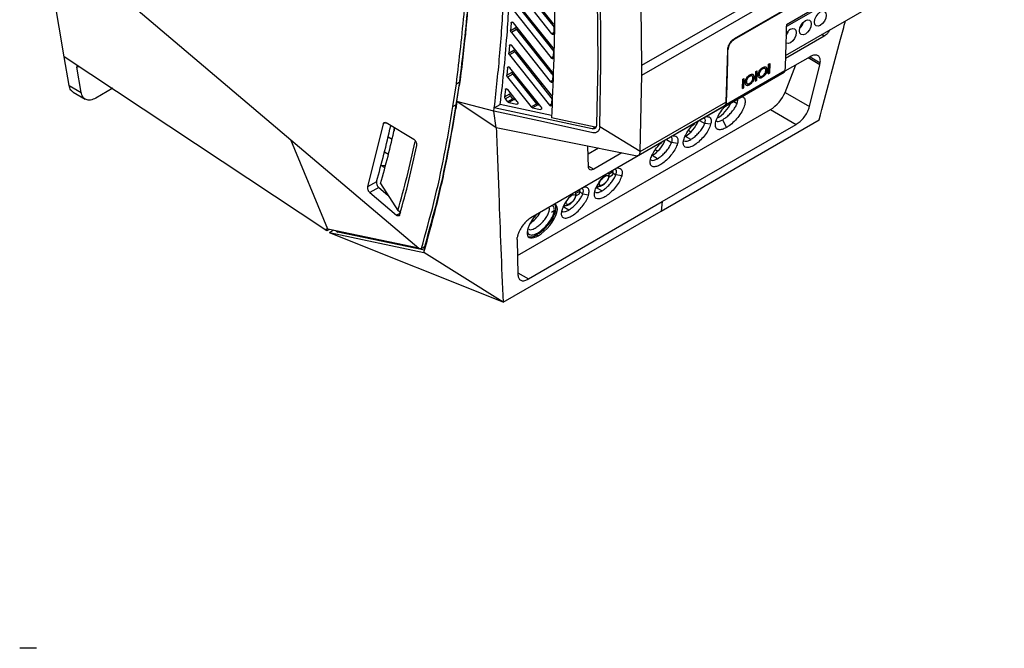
# Model space of a CAD drawing. Extents: x 594 to 1520, y 236 to 1207.
# Tile 27 of 71: x 594 to 827, y 822 to 971. Entities that reach past the tile are written whole.
import ezdxf

# ---------------------------------------------------------------- set-up
doc = ezdxf.new("R2010")
doc.units = 0
doc.header["$LTSCALE"] = 5
doc.layers.get('0').update_dxf_attribs({"linetype": 'CONTINUOUS'})

msp = doc.modelspace()

# ---------------------------------------------------------------- linework, layer by layer
at = {"color": 7, "linetype": 'Continuous'}
for p, q in [((740.8, 957.51), (826.52, 1007)), ((823.4, 1001.21), (762.59, 966.1)), ((820.12, 995.14), (774.96, 969.07)), ((599.11, 991.96), (657.78, 942.23)), ((604.15, 961.84), (599.11, 991.96)), ((774.76, 962.2), (820.12, 988.39)), ((793, 983.49), (762.59, 965.94)), ((719.89, 969.71), (711.03, 980.84)), ((710.54, 978.52), (719.44, 967.34)), ((711.77, 979.23), (720.05, 968.85)), ((792.94, 979.83), (774.97, 969.45)), ((730.18, 976.41), (730.35, 960.5)), ((740.8, 959.86), (772.21, 977.99)), ((719.77, 964), (710.77, 975.31)), ((711.49, 973.74), (719.93, 963.13)), ((740.8, 959.86), (740.63, 973.6)), ((710.26, 973.03), (719.31, 961.65)), ((709.86, 969.87), (709.74, 968.08)), ((719.6, 958.36), (710.44, 969.88)), ((711, 969.17), (710.97, 968.79)), ((720.02, 967.37), (720.05, 969.28)), ((709.74, 968.08), (710.97, 968.79)), ((710.97, 968.76), (709.74, 968.05)), ((709.74, 968.05), (709.74, 968.08)), ((711.14, 968.33), (709.91, 967.62)), ((709.91, 967.62), (719.13, 956.03)), ((710.97, 968.76), (710.97, 968.79)), ((711.14, 968.33), (719.76, 957.5)), ((783.94, 966.78), (774.74, 961.47)), ((709.47, 964.53), (709.33, 962.77)), ((719.39, 952.77), (710.04, 964.53)), ((709.33, 962.77), (710.56, 963.48)), ((710.56, 963.44), (709.33, 962.73)), ((709.33, 962.73), (709.33, 962.77)), ((710.73, 963.02), (709.49, 962.31)), ((709.49, 962.31), (718.91, 950.46)), ((710.59, 963.84), (710.56, 963.48)), ((710.56, 963.44), (710.56, 963.48)), ((710.73, 963.02), (719.58, 951.88)), ((719.88, 961.67), (719.93, 963.57)), ((761.01, 963.42), (760.68, 951.14)), ((666.25, 920.7), (604.15, 961.84)), ((605.28, 955.1), (604.15, 961.84)), ((717.9, 959.83), (718.16, 960.17)), ((718, 959.71), (718.26, 960.04)), ((730.35, 960.5), (730.08, 945.76)), ((730.82, 945.34), (731.09, 960.11)), ((740.8, 957.51), (740.8, 959.86)), ((770.68, 957.88), (770.76, 960.14)), ((770.76, 960.14), (771.03, 960.29)), ((770.94, 958.04), (771.02, 960.3)), ((771.03, 960.29), (770.95, 958.03)), ((780.56, 961.88), (774.61, 958.45)), ((774.66, 953.42), (777.19, 959.94)), ((780.42, 950.09), (782.9, 959.99)), ((782.9, 959.99), (782.99, 960.48)), ((608.11, 953.47), (607.12, 959.39)), ((708.84, 957.51), (710.08, 958.22)), ((708.85, 957.55), (708.84, 957.51)), ((709.01, 959.28), (708.85, 957.55)), ((708.85, 957.55), (710.08, 958.26)), ((710.24, 957.79), (709.01, 957.08)), ((716.87, 950.11), (709.58, 959.27)), ((710.08, 958.22), (710.08, 958.26)), ((710.24, 957.79), (715.84, 950.76)), ((719.25, 957.93), (719.57, 958.36)), ((719.7, 958.19), (719.36, 958)), ((719.71, 956.04), (719.77, 957.91)), ((740.4, 939.44), (740.8, 957.51)), ((760.59, 950.23), (774.44, 958.22)), ((760.79, 950.65), (774.64, 958.64)), ((766.31, 957.31), (766.32, 957.3)), ((766.86, 957.37), (766.85, 957.37)), ((767.63, 956.12), (767.71, 958.38)), ((767.71, 958.38), (767.98, 958.53)), ((767.89, 956.28), (767.97, 958.54)), ((767.98, 958.53), (767.9, 956.27)), ((768.29, 957.75), (768.19, 957.69)), ((768.55, 957.76), (768.56, 957.75)), ((769.36, 959.07), (769.37, 959.06)), ((769.91, 959.13), (769.9, 959.13)), ((770.39, 958.82), (770.4, 958.82)), ((770.67, 957.88), (770.94, 958.04)), ((770.95, 958.03), (770.68, 957.88)), ((770.94, 958.04), (770.95, 958.03)), ((605.28, 955.1), (608.11, 953.47)), ((696.1, 950.12), (696.9, 955.52)), ((697.61, 955.93), (696.81, 950.53)), ((696.9, 955.52), (697.61, 955.93)), ((697.05, 951.3), (697.59, 954.99)), ((709.01, 957.08), (714.6, 950.05)), ((716.86, 955.3), (717.22, 955.51)), ((716.89, 955.31), (717.17, 955.57)), ((764.58, 954.35), (764.66, 956.62)), ((764.66, 956.62), (764.93, 956.77)), ((764.84, 954.51), (764.92, 956.78)), ((764.93, 956.77), (764.85, 954.51)), ((765.24, 955.99), (765.14, 955.93)), ((765.5, 956), (765.51, 955.99)), ((765.69, 955.52), (765.7, 955.52)), ((766.21, 955.28), (766.22, 955.27)), ((767.34, 957.06), (767.35, 957.05)), ((767.62, 956.12), (767.89, 956.28)), ((767.9, 956.27), (767.63, 956.12)), ((767.89, 956.28), (767.9, 956.27)), ((768.74, 957.28), (768.75, 957.28)), ((769.26, 957.04), (769.27, 957.03)), ((606.26, 953.49), (609.1, 951.85)), ((615.61, 954.42), (611.59, 952.1)), ((708.49, 954.12), (708.3, 952.42)), ((708.3, 952.42), (709.53, 953.14)), ((708.3, 952.37), (709.53, 953.09)), ((708.46, 951.95), (709.7, 952.66)), ((711.28, 951.32), (709.06, 954.11)), ((709.53, 953.09), (709.53, 953.14)), ((709.56, 953.36), (709.73, 953.27)), ((710.25, 951.97), (709.7, 952.66)), ((713.69, 953.47), (714.04, 953.67)), ((764.57, 954.36), (764.84, 954.51)), ((764.85, 954.51), (764.58, 954.35)), ((764.84, 954.51), (764.85, 954.51)), ((774.66, 953.42), (780.42, 950.09)), ((696.1, 950.12), (696.81, 950.53)), ((697.05, 951.3), (696.79, 949.58)), ((705.78, 948.99), (697.05, 951.3)), ((706.35, 945.1), (697.05, 951.3)), ((705.88, 949.82), (707.3, 950.63)), ((719.43, 948.01), (707.3, 950.63)), ((708.3, 952.37), (708.3, 952.42)), ((708.46, 951.95), (709.01, 951.26)), ((710.25, 951.97), (709.01, 951.26)), ((710.55, 951.75), (709.32, 951.04)), ((709.32, 951.04), (711.18, 950.64)), ((710.55, 951.75), (711.01, 951.66)), ((714.6, 950.05), (715.84, 950.76)), ((716.14, 950.55), (714.91, 949.84)), ((716.14, 950.55), (716.6, 950.45)), ((719.48, 950.48), (719.56, 952.33)), ((739.9, 938.54), (760.27, 950.3)), ((740.4, 939.44), (760.68, 951.14)), ((705.78, 949), (705.88, 949.82)), ((706.35, 945.1), (705.78, 948.99)), ((729.01, 944.82), (705.88, 949.82)), ((711.37, 914.86), (771.22, 949.41)), ((714.91, 949.84), (716.77, 949.43)), ((760.31, 950.19), (747.55, 942.83)), ((760.28, 950.2), (760.14, 950.22)), ((760.28, 950.2), (760.18, 950.25)), ((771.22, 949.41), (777.31, 945.9)), ((679.61, 946), (675.89, 931.11)), ((686.87, 942.3), (680.29, 946.23)), ((729.72, 945.23), (719.41, 947.46)), ((745.36, 925.4), (782.75, 946.99)), ((745.62, 927.61), (777.31, 945.9)), ((757.06, 945.91), (755.67, 946.1)), ((760.79, 945.14), (759.9, 947)), ((739.31, 938.49), (706.35, 945.1)), ((729.01, 944.82), (729.72, 945.23)), ((729.93, 945.23), (729.72, 945.23)), ((740.4, 939.44), (730.82, 945.34)), ((752.38, 944.08), (751.79, 944.41)), ((657.78, 942.23), (688, 916.61)), ((666.52, 921.14), (657.78, 942.23)), ((680.76, 942.93), (681.72, 942.37)), ((747.55, 942.83), (714.54, 923.77)), ((747.57, 942.97), (747.55, 942.83)), ((749.21, 941.38), (747.82, 941.57)), ((752.34, 942.31), (751.07, 943.05)), ((679.91, 939.42), (680.86, 938.87)), ((728.18, 935.75), (728, 940.76)), ((730.52, 940.26), (728.07, 938.84)), ((736.07, 939.14), (729.4, 935.3)), ((744.53, 939.55), (743.94, 939.88)), ((744.49, 937.78), (743.22, 938.51)), ((679.05, 936.24), (680.16, 936.18)), ((679.08, 936.22), (680.02, 935.68)), ((734.03, 934.67), (733.01, 934.08)), ((733.73, 934.85), (734.03, 934.67)), ((733.96, 934.34), (734.64, 933.95)), ((678.01, 932.33), (675.89, 931.11)), ((678.96, 931.87), (683.08, 925.51)), ((733.04, 933.52), (733.85, 933.99)), ((736.03, 933.76), (734.64, 933.95)), ((678.54, 931), (676.42, 929.77)), ((676.42, 929.77), (682.72, 924.43)), ((678.54, 931), (680.72, 929.15)), ((725.1, 929.52), (726.19, 930.15)), ((725.16, 928.97), (726, 929.46)), ((725.89, 930.32), (726.19, 930.15)), ((726.8, 929.43), (726.12, 929.82)), ((726.8, 929.43), (728.19, 929.23)), ((731.31, 930.16), (730.04, 930.89)), ((730.22, 931.38), (730.4, 931.28)), ((713.94, 909.32), (745.62, 927.61)), ((723.59, 926.94), (723.78, 927.06)), ((745.62, 927.61), (745.36, 925.4)), ((683.77, 924.94), (683.08, 925.51)), ((707.96, 903.81), (745.36, 925.4)), ((719.92, 925.35), (719.4, 925.05)), ((719.85, 925.31), (719.9, 925.28)), ((723.47, 925.63), (722.2, 926.37)), ((722.39, 926.85), (722.55, 926.75)), ((715.21, 923.15), (714.86, 923.35)), ((666.25, 920.7), (666.16, 921.21)), ((666.16, 921.21), (666.52, 921.14)), ((666.87, 921.06), (666.25, 920.7)), ((688, 916.61), (666.52, 921.14)), ((667.9, 920.85), (666.91, 920.28)), ((666.91, 920.28), (666.92, 920.27)), ((666.91, 920.28), (689.22, 915.58)), ((707.96, 903.81), (666.92, 920.27)), ((668.41, 920.74), (668.87, 920.42)), ((689.36, 916.11), (668.87, 920.42)), ((711.29, 918.65), (711.32, 919.1)), ((711.29, 918.65), (711.46, 910.28)), ((688, 916.61), (688.65, 916.53)), ((689.35, 916.94), (688.65, 916.53)), ((689.44, 916.4), (689.02, 916.75)), ((707.96, 903.81), (689.22, 915.58)), ((597.61, 821.96), (593.61, 821.96))]:
    msp.add_line(p, q, dxfattribs=at)
at = {"color": 8, "linetype": 'Continuous'}
for p, q in [((710.2, 970.06), (709.86, 969.87)), ((719.44, 967.34), (720.02, 967.68)), ((783.94, 966.78), (783.31, 967.14)), ((709.8, 964.72), (709.47, 964.53)), ((719.31, 961.65), (719.89, 961.99)), ((761.15, 963.5), (761.15, 963.5)), ((607.12, 959.39), (607.5, 959.62)), ((719.52, 961.48), (719.88, 961.69)), ((782.9, 959.99), (780.09, 961.61)), ((780.56, 961.88), (782.99, 960.48)), ((709.34, 959.47), (709.01, 959.28)), ((719.15, 958.27), (719.41, 958.61)), ((716.64, 955.53), (716.94, 955.81)), ((719.13, 956.03), (719.72, 956.36)), ((719.34, 955.85), (719.71, 956.06)), ((708.81, 954.31), (708.49, 954.12)), ((711.18, 950.64), (711.33, 950.73)), ((718.91, 950.46), (719.49, 950.8)), ((719.11, 950.29), (719.48, 950.5)), ((763.29, 950.76), (762.4, 951.27)), ((716.77, 949.43), (716.92, 949.52)), ((680.12, 946.3), (679.61, 946)), ((754.45, 946.81), (755.67, 946.1)), ((746.6, 942.28), (747.82, 941.57)), ((728.17, 936.01), (729.4, 935.3)), ((682.72, 924.43), (683.65, 924.97)), ((720.69, 925.05), (720.37, 925.24)), ((715.9, 919.78), (716.27, 919.56)), ((711.45, 910.75), (713.94, 909.32))]:
    msp.add_line(p, q, dxfattribs=at)
at = {"color": 7, "linetype": 'Continuous', "flags": 128}
for points in [[(783, 972.48), (783.53, 972.67), (783.98, 972.58), (784.28, 972.23), (784.38, 971.69), (784.28, 971.02), (783.98, 970.33), (783.53, 969.72), (783, 969.3), (782.47, 969.11), (782.03, 969.2), (781.73, 969.54), (781.62, 970.09), (781.73, 970.76), (782.03, 971.45), (782.47, 972.06), (783, 972.48)], [(779.47, 970.44), (779.99, 970.62), (780.44, 970.54), (780.74, 970.19), (780.85, 969.64), (780.74, 968.97), (780.44, 968.29), (779.99, 967.68), (779.47, 967.26), (778.94, 967.07), (778.49, 967.16), (778.19, 967.5), (778.09, 968.05), (778.19, 968.72), (778.49, 969.41), (778.94, 970.02), (779.47, 970.44)], [(775.93, 968.4), (776.46, 968.58), (776.91, 968.5), (777.21, 968.15), (777.31, 967.6), (777.21, 966.93), (776.91, 966.24), (776.46, 965.64), (775.93, 965.22), (775.4, 965.03), (774.96, 965.12), (774.86, 965.19)], [(715.33, 957.14), (715.51, 957.29), (715.64, 957.41)], [(715.43, 957.02), (715.65, 957.21), (715.74, 957.29)], [(729.21, 943.93), (717.5, 946.46), (705.78, 949)], [(682.2, 945.08), (682.12, 944.73), (682.2, 944.38)]]:
    msp.add_lwpolyline(points, dxfattribs=at)
at = {"color": 7, "linetype": 'Continuous'}
for centre, radius, start, end in [((775.89, 970.91), 3.22, 315.1711, 344.834), ((777.53, 965.91), 2.96, 122.6634, 152.7505), ((772.34, 968.88), 3.23, 323.0442, 344.7415), ((774.17, 958.62), 0.477, 304.4507, 3.2985), ((760.39, 950.59), 0.412, 255.2978, 7.4281), ((449.9, 997.83), 238.36, 343.9355, 347.1945)]:
    msp.add_arc(centre, radius, start, end, dxfattribs=at)
for centre, major_axis, ratio, start_param, end_param in [((771.98, 952.24), (2.64, 3.08), 0.410799, 4.003668, 5.419849), ((759.57, 950.05), (2.31, 2.7), 0.410799, 3.901672, 5.379105), ((751.73, 945.52), (2.31, 2.7), 0.410799, 4.003668, 5.439617), ((423.15, 1170.23), (-185.82, 333.22), 0.567223, 3.657326, 3.707889), ((743.88, 940.99), (2.31, 2.7), 0.410799, 4.003668, 5.439617), ((731.49, 932.92), (2.31, 2.7), 0.410799, 5.436033, 5.574464), ((731.49, 932.92), (2.31, 2.7), 0.410799, 5.574464, 5.712895), ((678.68, 931.71), (-0.487, 0.873), 0.567223, 0.515734, 2.15526), ((723.64, 928.39), (2.31, 2.7), 0.410799, 5.436033, 5.574464), ((723.64, 928.39), (2.31, 2.7), 0.410799, 5.574464, 5.712895), ((730.7, 933.37), (2.31, 2.7), 0.410799, 4.003668, 4.190314), ((717.21, 923.04), (3.25, 3.79), 0.410799, 5.574464, 6.452124), ((714.79, 924.78), (2.32, 2.65), 0.409275, 4.087341, 5.151056), ((716.91, 923.21), (3.23, 3.69), 0.409275, 4.005411, 6.332577), ((717.21, 923.04), (3.25, 3.79), 0.410799, 4.003668, 5.574464), ((722.86, 928.84), (2.31, 2.7), 0.410799, 4.003668, 4.190129), ((717.21, 923.04), (3.25, 3.79), 0.410799, 1.555211, 4.003668), ((716.91, 923.21), (3.23, 3.69), 0.409275, 3.190985, 4.005411)]:
    msp.add_ellipse(centre, major_axis=major_axis, ratio=ratio, start_param=start_param, end_param=end_param, dxfattribs=at)
for points, knots in [([(696.9, 955.52), (697.6, 961.31), (698.99, 972.87), (700, 991), (699.93, 1003.53), (699.9, 1009.79)], [0, 0, 0, 0, 0.333763, 0.667135, 1, 1, 1, 1]), ([(705.88, 949.82), (706.36, 954.14), (707.32, 962.89), (708.17, 976.37), (708.68, 990.2), (708.69, 999.59), (708.7, 1004.35)], [0, 0, 0, 0, 0.24676, 0.49993, 0.746259, 1, 1, 1, 1]), ([(700.67, 1001.81), (700.64, 998.08), (700.57, 990.41), (700.02, 978.87), (699.1, 966.93), (698.1, 959.03), (697.59, 954.99)], [0, 0, 0, 0, 0.230238, 0.473651, 0.730238, 1, 1, 1, 1]), ([(707.3, 950.63), (707.62, 953.52), (708.27, 959.23), (709.12, 969.49), (709.75, 980.84), (710.1, 992.74), (710.1, 1000.19), (710.11, 1003.59)], [0, 0, 0, 0, 0.169835, 0.336512, 0.592035, 0.813572, 1, 1, 1, 1]), ([(720.1, 998.16), (720.15, 994.07), (720.25, 985.62), (720.18, 972.83), (719.94, 959.99), (719.58, 951.56), (719.41, 947.46)], [0, 0, 0, 0, 0.238026, 0.492021, 0.752512, 1, 1, 1, 1]), ([(700.52, 991.49), (700.26, 985.41), (699.74, 973.24), (698.32, 961.7), (697.61, 955.93)], [0, 0, 0, 0, 0.499092, 1, 1, 1, 1]), ([(731.09, 960.11), (731.09, 964.38), (731.07, 972.92), (730.74, 981.63), (730.58, 985.98)], [0, 0, 0, 0, 0.499996, 1, 1, 1, 1]), ([(709.86, 969.87), (709.87, 969.9), (709.88, 969.97), (709.92, 970.04), (709.99, 970.08), (710.07, 970.1), (710.16, 970.09), (710.26, 970.04), (710.35, 969.97), (710.41, 969.91), (710.44, 969.88)], [0, 0, 0, 0, 0.123894, 0.251432, 0.375026, 0.500994, 0.625166, 0.747096, 0.871887, 1, 1, 1, 1]), ([(719.89, 969.71), (719.91, 969.68), (719.96, 969.61), (720.01, 969.5), (720.05, 969.38), (720.05, 969.31), (720.05, 969.28)], [0, 0, 0, 0, 0.260168, 0.499994, 0.752121, 1, 1, 1, 1]), ([(774.97, 969.45), (774.94, 968.24), (774.86, 964.62), (774.73, 961.03), (774.64, 958.64)], [0, 0, 0, 0, 0.3341974, 1, 1, 1, 1]), ([(782.75, 946.99), (784.43, 953.36), (786.48, 961.19), (788.58, 968.97), (788.97, 970.41)], [0, 0, 0, 0, 0.814782, 1, 1, 1, 1]), ([(709.91, 967.62), (709.88, 967.66), (709.83, 967.72), (709.78, 967.83), (709.75, 967.94), (709.74, 968.01), (709.74, 968.05)], [0, 0, 0, 0, 0.262082, 0.500356, 0.755407, 1, 1, 1, 1]), ([(711.14, 968.33), (711.11, 968.37), (711.06, 968.44), (711.01, 968.56), (710.98, 968.66), (710.98, 968.73), (710.97, 968.76)], [0, 0, 0, 0, 0.272316, 0.529725, 0.772296, 1, 1, 1, 1]), ([(720.02, 967.37), (720.02, 967.34), (720.01, 967.27), (719.97, 967.2), (719.91, 967.14), (719.82, 967.11), (719.73, 967.13), (719.63, 967.17), (719.53, 967.24), (719.47, 967.31), (719.44, 967.34)], [0, 0, 0, 0, 0.110538, 0.230872, 0.360985, 0.500875, 0.625635, 0.750417, 0.87519, 1, 1, 1, 1]), ([(785.28, 968.27), (785.28, 968.27), (785.2, 968.07), (784.92, 967.68), (784.49, 967.17), (784.14, 966.9), (783.96, 966.79), (783.94, 966.78)], [0, 0, 0, 0, 0.005583, 0.326571, 0.645585, 0.961536, 1, 1, 1, 1]), ([(709.47, 964.53), (709.48, 964.56), (709.49, 964.63), (709.53, 964.7), (709.6, 964.74), (709.68, 964.75), (709.77, 964.74), (709.86, 964.7), (709.96, 964.63), (710.02, 964.56), (710.04, 964.53)], [0, 0, 0, 0, 0.127445, 0.252005, 0.374006, 0.500006, 0.625473, 0.747921, 0.872025, 1, 1, 1, 1]), ([(762.59, 966.1), (762.41, 965.98), (762.03, 965.71), (761.6, 965.16), (761.32, 964.66), (761.15, 964.25), (761.04, 963.82), (761.02, 963.56), (761.01, 963.42)], [0, 0, 0, 0, 0.224597, 0.465664, 0.592995, 0.724497, 0.860166, 1, 1, 1, 1]), ([(762.59, 965.94), (762.43, 965.83), (762.11, 965.61), (761.69, 965.09), (761.36, 964.49), (761.18, 963.94), (761.16, 963.63), (761.15, 963.5)], [0, 0, 0, 0, 0.2146617, 0.429325, 0.6439949, 0.8586868, 1, 1, 1, 1]), ([(709.49, 962.31), (709.47, 962.34), (709.41, 962.41), (709.36, 962.53), (709.33, 962.64), (709.33, 962.7), (709.33, 962.73)], [0, 0, 0, 0, 0.273194, 0.530925, 0.773197, 1, 1, 1, 1]), ([(710.73, 963.02), (710.7, 963.05), (710.65, 963.13), (710.6, 963.24), (710.57, 963.35), (710.56, 963.41), (710.56, 963.44)], [0, 0, 0, 0, 0.273386, 0.531168, 0.773381, 1, 1, 1, 1]), ([(719.77, 964), (719.79, 963.97), (719.84, 963.9), (719.9, 963.79), (719.93, 963.67), (719.93, 963.6), (719.93, 963.57)], [0, 0, 0, 0, 0.260528, 0.500006, 0.752291, 1, 1, 1, 1]), ([(760.79, 950.65), (760.84, 951.85), (760.93, 954.24), (761.06, 958.52), (761.12, 961.62), (761.15, 963.5)], [0, 0, 0, 0, 0.281298, 0.562595, 1, 1, 1, 1]), ([(782.99, 960.48), (783.01, 960.8), (783.03, 961.45), (782.66, 962.08), (782.02, 962.35), (781.27, 962.25), (780.76, 961.98), (780.56, 961.88)], [0, 0, 0, 0, 0.217297, 0.434625, 0.651004, 0.865394, 1, 1, 1, 1]), ([(607.24, 959.8), (607.19, 959.76), (607.1, 959.67), (607.11, 959.49), (607.12, 959.39)], [0, 0, 0, 0, 0.495574, 1, 1, 1, 1]), ([(719.52, 961.48), (719.48, 961.5), (719.41, 961.54), (719.34, 961.61), (719.31, 961.65)], [0, 0, 0, 0, 0.491049, 1, 1, 1, 1]), ([(719.88, 961.67), (719.88, 961.64), (719.87, 961.55), (719.81, 961.48), (719.75, 961.44), (719.68, 961.43), (719.6, 961.44), (719.54, 961.46), (719.52, 961.48)], [0, 0, 0, 0, 0.199279, 0.4318757, 0.5612842, 0.6991087, 0.8453501, 1, 1, 1, 1]), ([(709.01, 957.08), (708.98, 957.12), (708.93, 957.19), (708.88, 957.3), (708.85, 957.41), (708.85, 957.48), (708.84, 957.51)], [0, 0, 0, 0, 0.273924, 0.531898, 0.773932, 1, 1, 1, 1]), ([(709.01, 959.28), (709.02, 959.32), (709.03, 959.37), (709.08, 959.44), (709.13, 959.48), (709.22, 959.5), (709.33, 959.48), (709.46, 959.41), (709.54, 959.32), (709.58, 959.27)], [0, 0, 0, 0, 0.140053, 0.237765, 0.353787, 0.488068, 0.640567, 0.811232, 1, 1, 1, 1]), ([(710.24, 957.79), (710.22, 957.83), (710.17, 957.9), (710.12, 958.02), (710.08, 958.12), (710.08, 958.19), (710.08, 958.22)], [0, 0, 0, 0, 0.274495, 0.53265, 0.774493, 1, 1, 1, 1]), ([(719.6, 958.36), (719.63, 958.32), (719.68, 958.25), (719.73, 958.13), (719.77, 958.02), (719.77, 957.95), (719.77, 957.91)], [0, 0, 0, 0, 0.260913, 0.500014, 0.752459, 1, 1, 1, 1]), ([(765.21, 955.82), (765.23, 955.96), (765.26, 956.26), (765.47, 956.73), (765.75, 957.14), (766.04, 957.43), (766.24, 957.55), (766.32, 957.6)], [0, 0, 0, 0, 0.225968, 0.454359, 0.650186, 0.856561, 1, 1, 1, 1]), ([(765.5, 956), (765.52, 956.11), (765.54, 956.31), (765.67, 956.64), (765.86, 956.93), (766.08, 957.16), (766.24, 957.26), (766.31, 957.31)], [0, 0, 0, 0, 0.23233, 0.425015, 0.6171, 0.82623, 1, 1, 1, 1]), ([(766.32, 957.3), (766.2, 957.22), (765.99, 957.08), (765.75, 956.76), (765.59, 956.45), (765.52, 956.19), (765.51, 956.04), (765.51, 955.99)], [0, 0, 0, 0, 0.289369, 0.490774, 0.691839, 0.89335, 1, 1, 1, 1]), ([(766.31, 957.31), (766.4, 957.35), (766.58, 957.44), (766.77, 957.43), (766.84, 957.37), (766.84, 957.36)], [0, 0, 0, 0, 0.457335, 0.918877, 1, 1, 1, 1]), ([(766.32, 957.6), (766.45, 957.67), (766.7, 957.79), (767.02, 957.76), (767.25, 957.6), (767.35, 957.34), (767.35, 957.13), (767.35, 957.05)], [0, 0, 0, 0, 0.245391, 0.454182, 0.662537, 0.87626, 1, 1, 1, 1]), ([(767.05, 956.89), (767.05, 956.99), (767.04, 957.18), (766.91, 957.35), (766.72, 957.43), (766.51, 957.4), (766.37, 957.33), (766.32, 957.3)], [0, 0, 0, 0, 0.221059, 0.444151, 0.642143, 0.867895, 1, 1, 1, 1]), ([(767.34, 957.06), (767.33, 957.19), (767.32, 957.45), (767.2, 957.66), (767.09, 957.69), (767.08, 957.7)], [0, 0, 0, 0, 0.465704, 0.935988, 1, 1, 1, 1]), ([(768.26, 957.58), (768.28, 957.73), (768.31, 958.02), (768.52, 958.49), (768.8, 958.9), (769.09, 959.19), (769.29, 959.31), (769.37, 959.36)], [0, 0, 0, 0, 0.2259675, 0.4543573, 0.6501842, 0.8565587, 1, 1, 1, 1]), ([(769.27, 957.03), (769.13, 956.97), (768.89, 956.85), (768.58, 956.88), (768.37, 957.04), (768.27, 957.3), (768.26, 957.5), (768.26, 957.58)], [0, 0, 0, 0, 0.244758, 0.452226, 0.659272, 0.868572, 1, 1, 1, 1]), ([(768.55, 957.76), (768.57, 957.87), (768.59, 958.07), (768.72, 958.4), (768.91, 958.69), (769.13, 958.92), (769.29, 959.02), (769.36, 959.07)], [0, 0, 0, 0, 0.23233, 0.425015, 0.6171, 0.82623, 1, 1, 1, 1]), ([(768.75, 957.29), (768.7, 957.32), (768.6, 957.39), (768.55, 957.58), (768.55, 957.71), (768.55, 957.76)], [0, 0, 0, 0, 0.363675, 0.786654, 1, 1, 1, 1]), ([(769.37, 959.06), (769.25, 958.98), (769.05, 958.84), (768.8, 958.52), (768.64, 958.21), (768.57, 957.95), (768.56, 957.8), (768.56, 957.75)], [0, 0, 0, 0, 0.289365, 0.490771, 0.691839, 0.893349, 1, 1, 1, 1]), ([(768.56, 957.75), (768.57, 957.66), (768.57, 957.46), (768.71, 957.28), (768.9, 957.21), (769.11, 957.25), (769.24, 957.32), (769.3, 957.35)], [0, 0, 0, 0, 0.22688, 0.455979, 0.653496, 0.867627, 1, 1, 1, 1]), ([(769.26, 957.04), (769.43, 957.15), (769.72, 957.35), (770.06, 957.8), (770.29, 958.24), (770.38, 958.59), (770.39, 958.77), (770.39, 958.82)], [0, 0, 0, 0, 0.298258, 0.507364, 0.716488, 0.914623, 1, 1, 1, 1]), ([(770.4, 958.82), (770.38, 958.67), (770.35, 958.39), (770.15, 957.93), (769.87, 957.53), (769.57, 957.22), (769.36, 957.09), (769.27, 957.03)], [0, 0, 0, 0, 0.216353, 0.434832, 0.624418, 0.837562, 1, 1, 1, 1]), ([(769.3, 957.35), (769.4, 957.41), (769.59, 957.55), (769.84, 957.87), (770.02, 958.2), (770.09, 958.47), (770.1, 958.61), (770.1, 958.66)], [0, 0, 0, 0, 0.241304, 0.485053, 0.692138, 0.901802, 1, 1, 1, 1]), ([(769.36, 959.07), (769.45, 959.11), (769.64, 959.2), (769.82, 959.19), (769.89, 959.13), (769.9, 959.12)], [0, 0, 0, 0, 0.457335, 0.918877, 1, 1, 1, 1]), ([(769.37, 959.36), (769.5, 959.43), (769.75, 959.55), (770.07, 959.52), (770.3, 959.36), (770.4, 959.1), (770.4, 958.89), (770.4, 958.82)], [0, 0, 0, 0, 0.245389, 0.454181, 0.662536, 0.87626, 1, 1, 1, 1]), ([(770.1, 958.66), (770.1, 958.75), (770.09, 958.94), (769.96, 959.12), (769.77, 959.19), (769.56, 959.16), (769.42, 959.09), (769.37, 959.06)], [0, 0, 0, 0, 0.221059, 0.444151, 0.642143, 0.867895, 1, 1, 1, 1]), ([(770.39, 958.82), (770.38, 958.95), (770.37, 959.22), (770.25, 959.42), (770.14, 959.45), (770.13, 959.46)], [0, 0, 0, 0, 0.465706, 0.935993, 1, 1, 1, 1]), ([(606.29, 953.54), (606.08, 953.67), (605.57, 953.98), (605.39, 954.69), (605.28, 955.1)], [0, 0, 0, 0, 0.428957, 1, 1, 1, 1]), ([(719.34, 955.85), (719.3, 955.87), (719.23, 955.91), (719.16, 955.99), (719.13, 956.03)], [0, 0, 0, 0, 0.491045, 1, 1, 1, 1]), ([(719.71, 956.04), (719.7, 956.01), (719.69, 955.92), (719.63, 955.85), (719.57, 955.81), (719.5, 955.8), (719.42, 955.81), (719.37, 955.84), (719.34, 955.85)], [0, 0, 0, 0, 0.200749, 0.433838, 0.563131, 0.700588, 0.846205, 1, 1, 1, 1]), ([(766.22, 955.27), (766.08, 955.21), (765.84, 955.09), (765.53, 955.12), (765.32, 955.28), (765.22, 955.53), (765.21, 955.74), (765.21, 955.82)], [0, 0, 0, 0, 0.244758, 0.452228, 0.659274, 0.868572, 1, 1, 1, 1]), ([(765.47, 955.19), (765.53, 955.16), (765.67, 955.09), (765.94, 955.14), (766.13, 955.24), (766.21, 955.28)], [0, 0, 0, 0, 0.311016, 0.726838, 1, 1, 1, 1]), ([(765.7, 955.53), (765.65, 955.56), (765.55, 955.63), (765.5, 955.81), (765.5, 955.95), (765.5, 956)], [0, 0, 0, 0, 0.363672, 0.786653, 1, 1, 1, 1]), ([(765.51, 955.99), (765.52, 955.89), (765.52, 955.7), (765.66, 955.52), (765.85, 955.45), (766.06, 955.49), (766.19, 955.56), (766.25, 955.59)], [0, 0, 0, 0, 0.22688, 0.455979, 0.653496, 0.867627, 1, 1, 1, 1]), ([(766.21, 955.28), (766.38, 955.39), (766.66, 955.59), (767.01, 956.04), (767.24, 956.47), (767.33, 956.82), (767.34, 957), (767.34, 957.06)], [0, 0, 0, 0, 0.298258, 0.507362, 0.716487, 0.914623, 1, 1, 1, 1]), ([(767.35, 957.05), (767.33, 956.91), (767.3, 956.63), (767.1, 956.17), (766.82, 955.77), (766.52, 955.46), (766.31, 955.33), (766.22, 955.27)], [0, 0, 0, 0, 0.216353, 0.434832, 0.624418, 0.837562, 1, 1, 1, 1]), ([(766.25, 955.59), (766.35, 955.65), (766.54, 955.79), (766.79, 956.1), (766.97, 956.44), (767.04, 956.71), (767.05, 956.85), (767.05, 956.89)], [0, 0, 0, 0, 0.241304, 0.485053, 0.692138, 0.901802, 1, 1, 1, 1]), ([(768.52, 956.95), (768.58, 956.92), (768.72, 956.85), (768.99, 956.9), (769.19, 957), (769.26, 957.04)], [0, 0, 0, 0, 0.311016, 0.726838, 1, 1, 1, 1]), ([(611.59, 952.1), (611.18, 951.91), (610.36, 951.54), (609.28, 951.67), (608.45, 952.28), (608.22, 953.07), (608.11, 953.47)], [0, 0, 0, 0, 0.25, 0.5, 0.749999, 1, 1, 1, 1]), ([(708.49, 954.12), (708.5, 954.16), (708.51, 954.21), (708.55, 954.28), (708.61, 954.32), (708.69, 954.34), (708.8, 954.32), (708.93, 954.25), (709.02, 954.16), (709.06, 954.11)], [0, 0, 0, 0, 0.138591, 0.235946, 0.351843, 0.486236, 0.639105, 0.810375, 1, 1, 1, 1]), ([(709.7, 952.66), (709.67, 952.7), (709.62, 952.77), (709.57, 952.88), (709.54, 952.99), (709.53, 953.06), (709.53, 953.09)], [0, 0, 0, 0, 0.275666, 0.534226, 0.77567, 1, 1, 1, 1]), ([(719.39, 952.77), (719.42, 952.74), (719.47, 952.67), (719.52, 952.55), (719.56, 952.43), (719.56, 952.36), (719.56, 952.33)], [0, 0, 0, 0, 0.261372, 0.500045, 0.752649, 1, 1, 1, 1]), ([(696.81, 950.53), (696.16, 946.67), (694.85, 938.92), (692.36, 927.71), (690.36, 920.54), (689.35, 916.94)], [0, 0, 0, 0, 0.332021, 0.665568, 1, 1, 1, 1]), ([(708.3, 952.37), (708.3, 952.34), (708.3, 952.28), (708.33, 952.17), (708.39, 952.06), (708.44, 951.99), (708.46, 951.95)], [0, 0, 0, 0, 0.224981, 0.46665, 0.724974, 1, 1, 1, 1]), ([(709.32, 951.04), (709.29, 951.05), (709.24, 951.07), (709.16, 951.11), (709.08, 951.18), (709.04, 951.23), (709.01, 951.26)], [0, 0, 0, 0, 0.249987, 0.500016, 0.75, 1, 1, 1, 1]), ([(710.55, 951.75), (710.53, 951.76), (710.48, 951.78), (710.4, 951.83), (710.32, 951.89), (710.27, 951.94), (710.25, 951.97)], [0, 0, 0, 0, 0.2499869, 0.5000166, 0.7500006, 1, 1, 1, 1]), ([(711.28, 951.32), (711.31, 951.28), (711.37, 951.2), (711.42, 951.07), (711.45, 950.94), (711.45, 950.83), (711.42, 950.73), (711.36, 950.66), (711.28, 950.63), (711.22, 950.64), (711.18, 950.64)], [0, 0, 0, 0, 0.1239287, 0.2481402, 0.3726395, 0.4974534, 0.6225732, 0.7480299, 0.8738388, 1, 1, 1, 1]), ([(716.14, 950.55), (716.12, 950.56), (716.07, 950.57), (715.99, 950.62), (715.91, 950.68), (715.86, 950.74), (715.84, 950.76)], [0, 0, 0, 0, 0.2499867, 0.5000162, 0.75, 1, 1, 1, 1]), ([(719.11, 950.29), (719.11, 950.29), (719.07, 950.31), (719, 950.36), (718.94, 950.43), (718.91, 950.46)], [0, 0, 0, 0, 0.025697, 0.504596, 1, 1, 1, 1]), ([(719.48, 950.48), (719.47, 950.44), (719.46, 950.35), (719.4, 950.28), (719.34, 950.25), (719.27, 950.24), (719.19, 950.25), (719.14, 950.28), (719.11, 950.29)], [0, 0, 0, 0, 0.2087805, 0.4445662, 0.5731948, 0.7086258, 0.850912, 1, 1, 1, 1]), ([(759.9, 947), (760.16, 947.16), (760.69, 947.5), (761.38, 948.12), (761.9, 948.66), (762.39, 949.23), (762.8, 949.81), (763.12, 950.36), (763.23, 950.63), (763.29, 950.76)], [0, 0, 0, 0, 0.186923, 0.38266, 0.482818, 0.582957, 0.784948, 0.891186, 1, 1, 1, 1]), ([(760.68, 951.14), (760.66, 951.02), (760.64, 950.77), (760.49, 950.49), (760.36, 950.33), (760.26, 950.3), (760.26, 950.3)], [0, 0, 0, 0, 0.329371, 0.658737, 0.988104, 1, 1, 1, 1]), ([(764.4, 952.43), (764.43, 952.43), (764.74, 952.45), (765.08, 952.09), (765.29, 951.36), (765.08, 950.23), (764.46, 948.9), (763.51, 947.52), (762.36, 946.28), (761.41, 945.52), (760.91, 945.22), (760.79, 945.14)], [0, 0, 0, 0, 0.014033, 0.143022, 0.276312, 0.414012, 0.553863, 0.693127, 0.828827, 0.959679, 1, 1, 1, 1]), ([(763.29, 950.76), (763.3, 950.77), (763.32, 950.84), (763.42, 951.12), (763.5, 951.52), (763.4, 951.73), (763.35, 951.82)], [0, 0, 0, 0, 0.029054, 0.145306, 0.614264, 1, 1, 1, 1]), ([(688.65, 916.53), (689.65, 920.13), (691.65, 927.3), (694.14, 938.51), (695.45, 946.26), (696.1, 950.12)], [0, 0, 0, 0, 0.334431, 0.667972, 1, 1, 1, 1]), ([(689.22, 915.58), (690.23, 919.18), (692.27, 926.45), (694.79, 937.79), (696.13, 945.67), (696.79, 949.58)], [0, 0, 0, 0, 0.331057, 0.66858, 1, 1, 1, 1]), ([(714.91, 949.84), (714.88, 949.84), (714.83, 949.86), (714.75, 949.91), (714.67, 949.97), (714.63, 950.02), (714.6, 950.05)], [0, 0, 0, 0, 0.249983, 0.500008, 0.749988, 1, 1, 1, 1]), ([(716.87, 950.11), (716.9, 950.07), (716.96, 949.99), (717.01, 949.86), (717.04, 949.74), (717.04, 949.62), (717.01, 949.52), (716.95, 949.46), (716.87, 949.42), (716.81, 949.43), (716.77, 949.43)], [0, 0, 0, 0, 0.123684, 0.247731, 0.372126, 0.496902, 0.622063, 0.747628, 0.873602, 1, 1, 1, 1]), ([(760.79, 945.14), (760.43, 944.97), (759.71, 944.61), (758.87, 944.59), (758.31, 944.96), (758.12, 945.74), (758.33, 946.85), (758.96, 948.18), (759.72, 949.35), (760.3, 949.95), (760.48, 950.14)], [0, 0, 0, 0, 0.1274482, 0.25497, 0.3846545, 0.5181931, 0.6563652, 0.7963978, 0.9362043, 1, 1, 1, 1]), ([(777.31, 945.9), (777.63, 946.12), (778.27, 946.55), (779.18, 947.55), (779.91, 948.69), (780.28, 949.56), (780.4, 950.01), (780.42, 950.09)], [0, 0, 0, 0, 0.23573, 0.471431, 0.708016, 0.946514, 1, 1, 1, 1]), ([(679.61, 946), (679.63, 946.08), (679.68, 946.22), (679.85, 946.33), (680.05, 946.35), (680.21, 946.27), (680.29, 946.23)], [0, 0, 0, 0, 0.251235, 0.499905, 0.749647, 1, 1, 1, 1]), ([(730.08, 945.76), (730.06, 945.62), (730.03, 945.32), (729.82, 944.99), (729.48, 944.78), (729.17, 944.81), (729.01, 944.82)], [0, 0, 0, 0, 0.221499, 0.462004, 0.721511, 1, 1, 1, 1]), ([(757.06, 945.91), (756.92, 945.52), (756.65, 944.74), (755.81, 943.42), (754.76, 942.21), (753.63, 941.23), (752.55, 940.59), (751.63, 940.33), (750.95, 940.47), (750.58, 940.99), (750.56, 941.66), (750.67, 942.12), (750.7, 942.23)], [0, 0, 0, 0, 0.112542, 0.225173, 0.335525, 0.442144, 0.545402, 0.64731, 0.749917, 0.856259, 0.96524, 1, 1, 1, 1]), ([(750.7, 942.23), (750.81, 942.58), (751.06, 943.32), (751.85, 944.57), (752.66, 945.59), (753.19, 946.04), (753.33, 946.16)], [0, 0, 0, 0, 0.276524, 0.586636, 0.889819, 1, 1, 1, 1]), ([(752.34, 942.31), (752.61, 942.49), (753.16, 942.84), (754, 943.62), (754.76, 944.49), (755.36, 945.37), (755.57, 945.87), (755.67, 946.1)], [0, 0, 0, 0, 0.197766, 0.395996, 0.600481, 0.815485, 1, 1, 1, 1]), ([(755.67, 946.1), (755.74, 946.36), (755.87, 946.88), (755.77, 947.28), (755.56, 947.32), (755.53, 947.33)], [0, 0, 0, 0, 0.458494, 0.915243, 1, 1, 1, 1]), ([(756.04, 947.72), (756.27, 947.72), (756.77, 947.71), (757.15, 947.21), (757.21, 946.55), (757.09, 946.05), (757.06, 945.91)], [0, 0, 0, 0, 0.271648, 0.566077, 0.870849, 1, 1, 1, 1]), ([(758.46, 946.71), (758.49, 946.67), (758.63, 946.53), (759.13, 946.61), (759.66, 946.87), (759.9, 947)], [0, 0, 0, 0, 0.161377, 0.605811, 1, 1, 1, 1]), ([(706.35, 945.1), (706.56, 939.82), (706.93, 930.31), (707.39, 916.59), (707.77, 908.07), (707.96, 903.81)], [0, 0, 0, 0, 0.383461, 0.691727, 1, 1, 1, 1]), ([(730.82, 945.34), (730.79, 945.1), (730.76, 944.82), (730.58, 944.44), (730.34, 944.12), (730, 943.95), (729.71, 943.9), (729.54, 943.89), (729.36, 943.9), (729.25, 943.92), (729.21, 943.93)], [0, 0, 0, 0, 0.248834, 0.291493, 0.498929, 0.749467, 0.793888, 0.874124, 0.957737, 1, 1, 1, 1]), ([(683.08, 925.51), (683.82, 928.18), (685.29, 933.52), (686.53, 939.07), (687.15, 941.85)], [0, 0, 0, 0, 0.5, 1, 1, 1, 1]), ([(687.55, 940.9), (687.56, 940.99), (687.57, 941.14), (687.53, 941.37), (687.46, 941.57), (687.36, 941.78), (687.22, 941.98), (687.06, 942.17), (686.93, 942.26), (686.87, 942.3)], [0, 0, 0, 0, 0.202124, 0.315421, 0.436608, 0.565656, 0.702583, 0.847363, 1, 1, 1, 1]), ([(749.21, 941.38), (749.08, 940.99), (748.8, 940.2), (747.96, 938.89), (746.92, 937.68), (745.78, 936.7), (744.7, 936.06), (743.78, 935.8), (743.1, 935.94), (742.73, 936.46), (742.71, 937.13), (742.82, 937.59), (742.85, 937.7)], [0, 0, 0, 0, 0.112542, 0.225173, 0.335525, 0.442144, 0.545402, 0.64731, 0.749918, 0.856259, 0.96524, 1, 1, 1, 1]), ([(742.85, 937.7), (742.97, 938.05), (743.22, 938.79), (744, 940.04), (744.81, 941.06), (745.34, 941.51), (745.48, 941.63)], [0, 0, 0, 0, 0.276524, 0.586636, 0.889818, 1, 1, 1, 1]), ([(744.49, 937.78), (744.77, 937.95), (745.31, 938.31), (746.16, 939.09), (746.92, 939.96), (747.51, 940.84), (747.72, 941.34), (747.82, 941.57)], [0, 0, 0, 0, 0.197766, 0.395996, 0.600481, 0.815485, 1, 1, 1, 1]), ([(747.82, 941.57), (747.89, 941.83), (748.02, 942.34), (747.92, 942.75), (747.71, 942.79), (747.68, 942.8)], [0, 0, 0, 0, 0.458494, 0.915243, 1, 1, 1, 1]), ([(748.19, 943.19), (748.43, 943.19), (748.92, 943.18), (749.3, 942.68), (749.36, 942.02), (749.25, 941.52), (749.21, 941.38)], [0, 0, 0, 0, 0.271648, 0.566077, 0.870849, 1, 1, 1, 1]), ([(750.87, 942.02), (750.89, 941.99), (751, 941.85), (751.39, 941.91), (751.9, 942.07), (752.19, 942.23), (752.34, 942.31)], [0, 0, 0, 0, 0.092599, 0.544436, 0.768128, 1, 1, 1, 1]), ([(683.53, 924.52), (684.26, 927.2), (685.72, 932.55), (686.94, 938.12), (687.55, 940.9)], [0, 0, 0, 0, 0.500633, 1, 1, 1, 1]), ([(739.31, 938.49), (739.48, 938.48), (739.79, 938.46), (740.14, 938.68), (740.35, 939.01), (740.38, 939.3), (740.4, 939.44)], [0, 0, 0, 0, 0.281604, 0.542132, 0.781596, 1, 1, 1, 1]), ([(743.02, 937.49), (743.04, 937.46), (743.15, 937.32), (743.55, 937.38), (744.05, 937.54), (744.34, 937.7), (744.49, 937.78)], [0, 0, 0, 0, 0.092598, 0.544435, 0.768128, 1, 1, 1, 1]), ([(729.4, 935.3), (729.25, 935.22), (728.94, 935.07), (728.55, 935.09), (728.28, 935.28), (728.19, 935.55), (728.18, 935.72), (728.18, 935.75)], [0, 0, 0, 0, 0.238769, 0.4775, 0.717279, 0.959286, 1, 1, 1, 1]), ([(729.67, 930.08), (729.78, 930.43), (730.03, 931.17), (730.82, 932.42), (731.64, 933.45), (732.18, 933.91), (732.33, 934.04)], [0, 0, 0, 0, 0.274107, 0.581513, 0.882046, 1, 1, 1, 1]), ([(732.51, 932.45), (732.56, 932.52), (732.71, 932.7), (732.91, 933.08), (733.08, 933.53), (733.06, 933.98), (732.97, 934.24), (732.87, 934.32), (732.85, 934.34)], [0, 0, 0, 0, 0.102446, 0.286178, 0.570238, 0.793237, 0.949236, 1, 1, 1, 1]), ([(734.64, 933.95), (734.71, 934.21), (734.84, 934.72), (734.74, 935.13), (734.53, 935.17), (734.5, 935.18)], [0, 0, 0, 0, 0.458491, 0.915246, 1, 1, 1, 1]), ([(734.99, 935.58), (735.23, 935.57), (735.74, 935.56), (736.12, 935.06), (736.18, 934.4), (736.06, 933.9), (736.03, 933.76)], [0, 0, 0, 0, 0.276054, 0.568703, 0.87163, 1, 1, 1, 1]), ([(736.03, 933.76), (735.89, 933.37), (735.62, 932.59), (734.78, 931.27), (733.73, 930.06), (732.6, 929.08), (731.52, 928.44), (730.6, 928.18), (729.92, 928.32), (729.55, 928.84), (729.53, 929.51), (729.64, 929.97), (729.67, 930.08)], [0, 0, 0, 0, 0.112542, 0.225172, 0.335524, 0.442144, 0.545401, 0.647309, 0.749917, 0.856258, 0.965239, 1, 1, 1, 1]), ([(731.54, 931.61), (731.41, 931.54), (731.14, 931.41), (730.85, 931.44), (730.7, 931.64), (730.72, 931.93), (730.82, 932.22), (730.97, 932.52), (731.25, 932.91), (731.66, 933.35), (731.94, 933.54), (732.09, 933.63)], [0, 0, 0, 0, 0.124974, 0.249924, 0.374856, 0.499751, 0.562516, 0.625248, 0.750173, 0.875059, 1, 1, 1, 1]), ([(731.31, 930.16), (731.58, 930.33), (732.13, 930.69), (732.97, 931.47), (733.73, 932.34), (734.33, 933.22), (734.54, 933.72), (734.64, 933.95)], [0, 0, 0, 0, 0.1977647, 0.3959949, 0.6004795, 0.8154829, 1, 1, 1, 1]), ([(731.45, 931.48), (731.62, 931.59), (731.93, 931.79), (732.29, 932.16), (732.46, 932.38), (732.51, 932.45)], [0, 0, 0, 0, 0.434579, 0.821415, 1, 1, 1, 1]), ([(732.09, 933.63), (732.22, 933.7), (732.49, 933.83), (732.78, 933.8), (732.93, 933.6), (732.9, 933.25), (732.71, 932.8), (732.39, 932.33), (731.97, 931.89), (731.69, 931.7), (731.54, 931.61)], [0, 0, 0, 0, 0.125028, 0.249989, 0.374984, 0.499983, 0.62496, 0.749957, 0.874974, 1, 1, 1, 1]), ([(675.89, 931.11), (675.88, 931.01), (675.85, 930.83), (675.92, 930.53), (676.02, 930.29), (676.13, 930.1), (676.26, 929.92), (676.36, 929.82), (676.42, 929.77)], [0, 0, 0, 0, 0.233504, 0.459671, 0.584006, 0.71551, 0.854177, 1, 1, 1, 1]), ([(724.3, 929.36), (724, 929.05), (723.35, 928.39), (722.53, 927.21), (722.03, 926.23), (721.87, 925.71), (721.82, 925.55)], [0, 0, 0, 0, 0.255277, 0.557027, 0.868436, 1, 1, 1, 1]), ([(723.47, 925.63), (723.74, 925.81), (724.29, 926.16), (725.13, 926.94), (725.89, 927.81), (726.48, 928.69), (726.7, 929.19), (726.8, 929.43)], [0, 0, 0, 0, 0.197765, 0.395995, 0.60048, 0.815483, 1, 1, 1, 1]), ([(723.78, 927.06), (723.81, 927.08), (723.93, 927.16), (724.21, 927.4), (724.57, 927.77), (724.88, 928.22), (725.13, 928.7), (725.27, 929.11), (725.2, 929.35), (725.19, 929.4)], [0, 0, 0, 0, 0.043182, 0.15841, 0.363709, 0.53746, 0.679631, 0.942191, 1, 1, 1, 1]), ([(725.19, 929.4), (725.18, 929.49), (725.17, 929.62), (725.1, 929.71), (725.08, 929.73)], [0, 0, 0, 0, 0.7553338, 1, 1, 1, 1]), ([(726.8, 929.43), (726.86, 929.68), (727, 930.2), (726.9, 930.6), (726.69, 930.65), (726.65, 930.65)], [0, 0, 0, 0, 0.458491, 0.915246, 1, 1, 1, 1]), ([(728.19, 929.23), (728.25, 929.54), (728.37, 930.21), (728.09, 930.84), (727.62, 931.13), (727.18, 931.03), (727.06, 931)], [0, 0, 0, 0, 0.274119, 0.581901, 0.88268, 1, 1, 1, 1]), ([(729.84, 929.87), (729.86, 929.84), (729.97, 929.7), (730.36, 929.76), (730.87, 929.92), (731.16, 930.08), (731.31, 930.16)], [0, 0, 0, 0, 0.0925982, 0.5444351, 0.7681284, 1, 1, 1, 1]), ([(730.27, 931.35), (730.36, 931.31), (730.52, 931.24), (730.83, 931.24), (731.14, 931.32), (731.35, 931.42), (731.45, 931.48)], [0, 0, 0, 0, 0.261464, 0.516688, 0.763429, 1, 1, 1, 1]), ([(721.82, 925.55), (721.76, 925.21), (721.64, 924.51), (721.96, 923.87), (722.62, 923.64), (723.55, 923.86), (724.62, 924.46), (725.71, 925.36), (726.73, 926.48), (727.57, 927.7), (728.01, 928.64), (728.15, 929.12), (728.19, 929.23)], [0, 0, 0, 0, 0.11293, 0.225695, 0.335917, 0.442817, 0.545758, 0.647721, 0.750573, 0.856441, 0.965827, 1, 1, 1, 1]), ([(723.7, 927.08), (723.57, 927.02), (723.3, 926.89), (723.01, 926.92), (722.86, 927.11), (722.88, 927.41), (722.98, 927.69), (723.13, 927.99), (723.4, 928.39), (723.82, 928.82), (724.1, 929.01), (724.25, 929.11)], [0, 0, 0, 0, 0.124974, 0.249923, 0.374856, 0.499751, 0.562516, 0.625247, 0.750173, 0.875059, 1, 1, 1, 1]), ([(724.25, 929.11), (724.38, 929.17), (724.65, 929.3), (724.94, 929.27), (725.09, 929.07), (725.06, 928.72), (724.87, 928.27), (724.54, 927.8), (724.13, 927.36), (723.84, 927.18), (723.7, 927.08)], [0, 0, 0, 0, 0.125027, 0.24999, 0.374984, 0.499983, 0.62496, 0.749956, 0.874974, 1, 1, 1, 1]), ([(715.55, 921.36), (715.83, 921.54), (716.39, 921.89), (717.25, 922.7), (718, 923.6), (718.59, 924.54), (718.91, 925.38), (718.97, 925.97), (718.82, 926.15), (718.76, 926.21)], [0, 0, 0, 0, 0.14901, 0.298193, 0.449287, 0.603449, 0.760698, 0.91958, 1, 1, 1, 1]), ([(716.07, 920.19), (716.39, 920.39), (717.06, 920.82), (718.09, 921.8), (719.01, 922.95), (719.7, 924.13), (720.09, 925.23), (720.1, 926.08), (719.87, 926.56), (719.56, 926.61), (719.47, 926.62)], [0, 0, 0, 0, 0.124245, 0.259024, 0.394554, 0.531805, 0.670791, 0.811223, 0.950953, 1, 1, 1, 1]), ([(721.97, 925.32), (721.99, 925.31), (722.14, 925.22), (722.54, 925.21), (723.1, 925.42), (723.42, 925.6), (723.47, 925.63)], [0, 0, 0, 0, 0.06819, 0.497076, 0.926613, 1, 1, 1, 1]), ([(722.41, 926.83), (722.5, 926.79), (722.67, 926.72), (722.97, 926.72), (723.29, 926.79), (723.51, 926.9), (723.61, 926.95)], [0, 0, 0, 0, 0.261371, 0.516739, 0.763603, 1, 1, 1, 1]), ([(683.53, 924.52), (683.5, 924.45), (683.44, 924.3), (683.24, 924.21), (683.04, 924.24), (682.86, 924.32), (682.76, 924.39), (682.72, 924.43)], [0, 0, 0, 0, 0.23174, 0.491598, 0.726202, 0.862839, 1, 1, 1, 1]), ([(714.54, 923.77), (714.22, 923.56), (713.58, 923.12), (712.67, 922.12), (711.93, 920.99), (711.47, 919.94), (711.36, 919.34), (711.32, 919.1)], [0, 0, 0, 0, 0.212119, 0.424206, 0.637213, 0.852178, 1, 1, 1, 1]), ([(713.83, 921.24), (713.78, 921.03), (713.67, 920.49), (713.92, 919.94), (714.49, 919.66), (715.26, 919.78), (715.83, 920.07), (716.07, 920.19)], [0, 0, 0, 0, 0.150562, 0.383178, 0.614511, 0.842159, 1, 1, 1, 1]), ([(714.03, 921.11), (714.13, 921.05), (714.37, 920.91), (714.95, 921.04), (715.39, 921.27), (715.55, 921.36)], [0, 0, 0, 0, 0.329911, 0.745047, 1, 1, 1, 1]), ([(711.46, 910.28), (711.5, 909.99), (711.58, 909.42), (712.09, 908.95), (712.84, 908.85), (713.51, 909.08), (713.88, 909.28), (713.94, 909.32)], [0, 0, 0, 0, 0.240313, 0.480677, 0.719746, 0.956805, 1, 1, 1, 1])]:
    msp.add_open_spline(points, degree=3, knots=knots, dxfattribs=at)
at = {"color": 8, "linetype": 'Continuous'}
for points, knots in [([(732.09, 933.63), (732.09, 933.66), (732.1, 933.71), (732.1, 933.8), (732.08, 933.86), (732.07, 933.89)], [0, 0, 0, 0, 0.331076, 0.689471, 1, 1, 1, 1]), ([(724.25, 929.11), (724.25, 929.13), (724.26, 929.18), (724.26, 929.27), (724.24, 929.34), (724.23, 929.36)], [0, 0, 0, 0, 0.331076, 0.689471, 1, 1, 1, 1]), ([(731.45, 931.48), (731.47, 931.49), (731.51, 931.52), (731.53, 931.57), (731.54, 931.61)], [0, 0, 0, 0, 0.391147, 1, 1, 1, 1]), ([(723.61, 926.96), (723.63, 926.97), (723.67, 926.99), (723.69, 927.05), (723.7, 927.08)], [0, 0, 0, 0, 0.391061, 1, 1, 1, 1])]:
    msp.add_open_spline(points, degree=3, knots=knots, dxfattribs=at)

doc.saveas('drawing.dxf')
